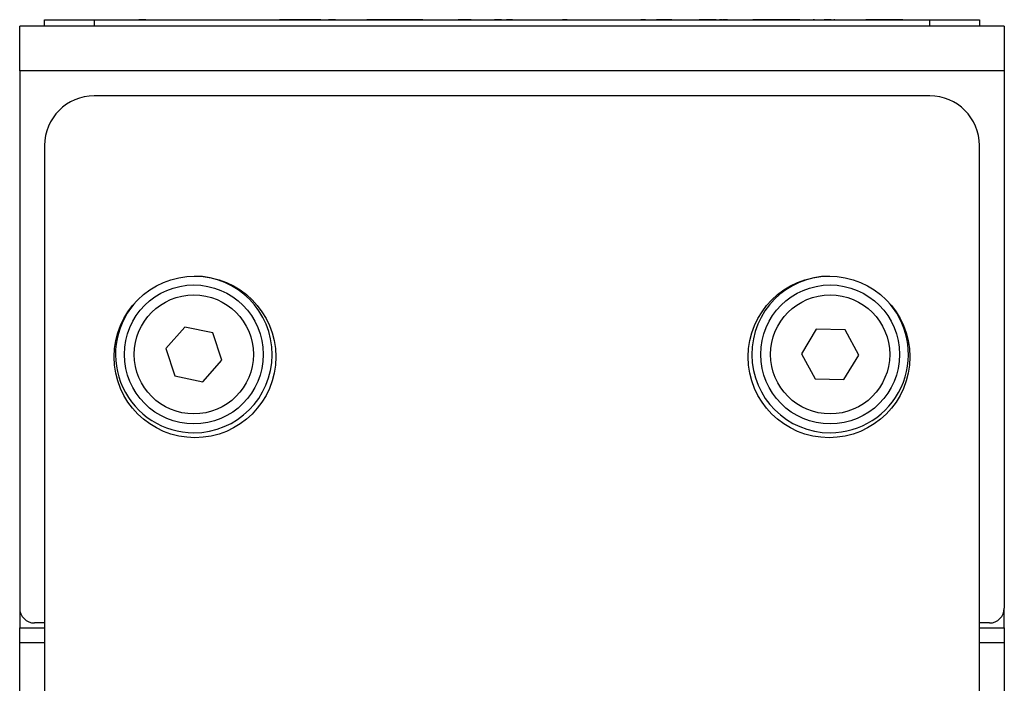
# Model space of a CAD drawing. Header units: millimetres. Extents: x 0 to 420, y 0 to 297.
# Tile 12 of 57: x 77 to 96, y 78 to 91. Entities that reach past the tile are written whole.
import ezdxf

# ---------------------------------------------------------------- set-up
doc = ezdxf.new("R2010")
doc.units = ezdxf.units.MM

msp = doc.modelspace()

# ---------------------------------------------------------------- linework, layer by layer
at = {"color": 7, "linetype": 'Continuous', "lineweight": 25}
for p, q in [((77.03, 91.36), (82.88, 91.36)), ((77.03, 91.36), (77.03, 91.357)), ((77.03, 91.232), (77.03, 91.357)), ((77.03, 91.357), (78.03, 91.357)), ((78.03, 91.357), (78.03, 91.232)), ((78.03, 91.357), (94.83, 91.357)), ((79.065, 91.362), (78.923, 91.362)), ((78.923, 91.362), (78.923, 91.36)), ((79.065, 91.362), (79.065, 91.36)), ((79.33, 91.362), (79.33, 91.36)), ((80.106, 91.362), (80.106, 91.36)), ((80.877, 91.362), (80.877, 91.36)), ((82.586, 91.362), (81.752, 91.362)), ((81.752, 91.362), (81.752, 91.36)), ((82.586, 91.362), (82.586, 91.36)), ((82.739, 91.362), (82.739, 91.36)), ((82.88, 91.362), (82.739, 91.362)), ((82.88, 91.362), (82.88, 91.357)), ((82.88, 91.362), (83.005, 91.362)), ((83.005, 91.362), (83.005, 91.357)), ((83.005, 91.362), (84.13, 91.362)), ((83.609, 91.36), (83.513, 91.36)), ((83.513, 91.36), (83.513, 91.357)), ((83.609, 91.36), (83.609, 91.357)), ((83.709, 91.36), (83.609, 91.36)), ((83.709, 91.36), (83.709, 91.357)), ((84.058, 91.36), (83.709, 91.36)), ((84.058, 91.36), (84.058, 91.357)), ((84.093, 91.36), (84.058, 91.36)), ((84.093, 91.36), (84.093, 91.357)), ((84.442, 91.36), (84.093, 91.36)), ((84.13, 91.362), (84.13, 91.36)), ((84.13, 91.362), (84.255, 91.362)), ((84.255, 91.362), (84.713, 91.362)), ((84.442, 91.36), (84.442, 91.357)), ((84.543, 91.36), (84.442, 91.36)), ((84.543, 91.36), (84.543, 91.357)), ((84.639, 91.36), (84.543, 91.36)), ((84.639, 91.36), (84.639, 91.357)), ((84.761, 91.36), (84.761, 91.357)), ((85.141, 91.36), (85.141, 91.357)), ((85.571, 91.362), (85.349, 91.362)), ((85.521, 91.36), (85.521, 91.357)), ((85.569, 91.36), (85.608, 91.36)), ((85.571, 91.362), (85.571, 91.36)), ((85.608, 91.362), (85.571, 91.362)), ((85.656, 91.36), (85.656, 91.357)), ((86.029, 91.36), (86.029, 91.357)), ((86.217, 91.362), (86.078, 91.362)), ((86.13, 91.36), (86.321, 91.36)), ((86.321, 91.36), (86.321, 91.357)), ((86.416, 91.36), (86.321, 91.36)), ((86.438, 91.362), (86.384, 91.362)), ((86.416, 91.36), (86.416, 91.357)), ((86.416, 91.36), (86.572, 91.36)), ((86.62, 91.36), (86.62, 91.357)), ((86.933, 91.36), (86.933, 91.357)), ((87.244, 91.36), (87.244, 91.357)), ((87.292, 91.36), (87.448, 91.36)), ((87.542, 91.36), (87.448, 91.36)), ((87.448, 91.36), (87.448, 91.357)), ((87.542, 91.36), (87.542, 91.357)), ((87.542, 91.36), (87.644, 91.36)), ((87.692, 91.36), (87.692, 91.357)), ((88.074, 91.36), (88.074, 91.357)), ((88.424, 91.36), (88.424, 91.357)), ((88.452, 91.36), (88.452, 91.357)), ((88.473, 91.36), (88.755, 91.36)), ((88.755, 91.36), (88.755, 91.357)), ((88.929, 91.36), (88.929, 91.357)), ((89.021, 91.36), (89.021, 91.357)), ((89.116, 91.36), (89.021, 91.36)), ((89.116, 91.36), (89.116, 91.357)), ((89.334, 91.36), (89.334, 91.357)), ((89.641, 91.36), (89.334, 91.36)), ((89.641, 91.36), (89.641, 91.357)), ((90.148, 91.36), (90.148, 91.357)), ((90.536, 91.36), (90.196, 91.36)), ((90.536, 91.36), (90.536, 91.357)), ((90.567, 91.362), (90.567, 91.36)), ((90.571, 91.36), (90.571, 91.357)), ((90.589, 91.36), (90.589, 91.357)), ((90.659, 91.36), (90.606, 91.36)), ((90.761, 91.36), (90.673, 91.36)), ((90.907, 91.36), (90.907, 91.357)), ((91.223, 91.36), (91.223, 91.357)), ((91.358, 91.36), (91.271, 91.36)), ((91.358, 91.36), (91.358, 91.357)), ((91.575, 91.36), (91.358, 91.36)), ((91.575, 91.36), (91.575, 91.357)), ((91.67, 91.36), (91.575, 91.36)), ((91.67, 91.36), (91.67, 91.357)), ((91.887, 91.36), (91.67, 91.36)), ((91.887, 91.36), (91.887, 91.357)), ((92.05, 91.36), (91.887, 91.36)), ((92.145, 91.36), (92.05, 91.36)), ((92.05, 91.36), (92.05, 91.357)), ((92.145, 91.36), (92.145, 91.357)), ((92.215, 91.36), (92.145, 91.36)), ((92.215, 91.36), (92.215, 91.357)), ((92.465, 91.36), (92.465, 91.357)), ((92.512, 91.36), (92.484, 91.36)), ((92.661, 91.36), (92.661, 91.357)), ((92.771, 91.362), (92.709, 91.362)), ((92.824, 91.36), (92.709, 91.36)), ((92.771, 91.362), (92.771, 91.36)), ((92.803, 91.362), (92.771, 91.362)), ((92.803, 91.362), (92.803, 91.36)), ((92.848, 91.36), (92.824, 91.36)), ((92.824, 91.36), (92.824, 91.357)), ((92.864, 91.36), (92.864, 91.357)), ((92.882, 91.36), (92.882, 91.357)), ((92.919, 91.36), (92.899, 91.36)), ((93.2, 91.36), (93.2, 91.357)), ((93.516, 91.36), (93.516, 91.357)), ((93.546, 91.36), (93.546, 91.357)), ((93.651, 91.36), (93.546, 91.36)), ((93.651, 91.36), (93.651, 91.357)), ((93.868, 91.36), (93.651, 91.36)), ((93.963, 91.36), (93.868, 91.36)), ((93.868, 91.36), (93.868, 91.357)), ((93.963, 91.36), (93.963, 91.357)), ((94.18, 91.36), (93.963, 91.36)), ((94.18, 91.36), (94.18, 91.357)), ((94.289, 91.36), (94.18, 91.36)), ((94.248, 91.36), (94.248, 91.357)), ((94.542, 91.36), (94.542, 91.357)), ((94.818, 91.36), (94.818, 91.357)), ((94.83, 91.232), (94.83, 91.357)), ((94.83, 91.357), (95.83, 91.357)), ((94.866, 91.36), (95.83, 91.36)), ((95.83, 91.36), (95.83, 91.357)), ((95.83, 91.357), (95.83, 91.232)), ((96.33, 91.232), (76.53, 91.232)), ((76.53, 90.332), (76.53, 91.232)), ((96.33, 91.232), (96.33, 90.332)), ((76.53, 90.332), (76.53, 79.532)), ((96.33, 90.332), (76.53, 90.332)), ((96.33, 90.332), (96.33, 79.532)), ((94.83, 89.832), (78.03, 89.832)), ((77.03, 88.832), (77.03, 29.632)), ((95.83, 29.632), (95.83, 88.832)), ((79.851, 85.181), (79.467, 84.75)), ((80.417, 85.063), (79.851, 85.181)), ((80.597, 84.514), (80.417, 85.063)), ((92.55, 85.138), (92.251, 84.644)), ((93.128, 85.126), (92.55, 85.138)), ((93.405, 84.62), (93.128, 85.126)), ((79.467, 84.75), (79.647, 84.202)), ((92.251, 84.644), (92.529, 84.138)), ((93.106, 84.126), (93.405, 84.62)), ((80.213, 84.084), (80.597, 84.514)), ((79.647, 84.202), (80.213, 84.084)), ((92.529, 84.138), (93.106, 84.126)), ((76.532, 79.498), (76.532, 79.132)), ((96.328, 79.132), (96.328, 79.498)), ((77.03, 79.232), (76.83, 79.232)), ((96.03, 79.232), (95.83, 79.232)), ((76.532, 79.132), (77.03, 79.132)), ((76.532, 78.832), (76.532, 79.132)), ((95.83, 79.132), (96.328, 79.132)), ((96.328, 79.132), (96.328, 78.832)), ((76.532, 74.432), (76.532, 78.832)), ((96.328, 78.832), (96.328, 74.432))]:
    msp.add_line(p, q, dxfattribs=at)
at = {"color": 8, "linetype": 'Continuous', "lineweight": 25}
for p, q in [((84.255, 91.362), (84.255, 91.36)), ((77.03, 78.832), (76.532, 78.832)), ((96.328, 78.832), (95.83, 78.832))]:
    msp.add_line(p, q, dxfattribs=at)
at = {"color": 7, "linetype": 'Continuous', "lineweight": 25}
for centre, radius in [((80.055, 84.582), 1.625), ((92.805, 84.582), 1.625), ((80.032, 84.632), 1.397), ((92.828, 84.632), 1.397), ((80.032, 84.632), 1.197), ((92.828, 84.632), 1.197)]:
    msp.add_circle(centre, radius, dxfattribs=at)
for centre, radius, start, end in [((78.03, 88.832), 1, 90, 180), ((94.83, 88.832), 1, 0, 90), ((80.032, 84.632), 1.575, 270, 89.5826), ((92.828, 84.632), 1.575, 90.4174, 270), ((80.032, 84.632), 1.575, 140.0017, 270), ((92.828, 84.632), 1.575, 270, 39.9976), ((76.83, 79.532), 0.3, 180, 270), ((96.03, 79.532), 0.3, 270, 0)]:
    msp.add_arc(centre, radius, start, end, dxfattribs=at)

doc.saveas('drawing.dxf')
